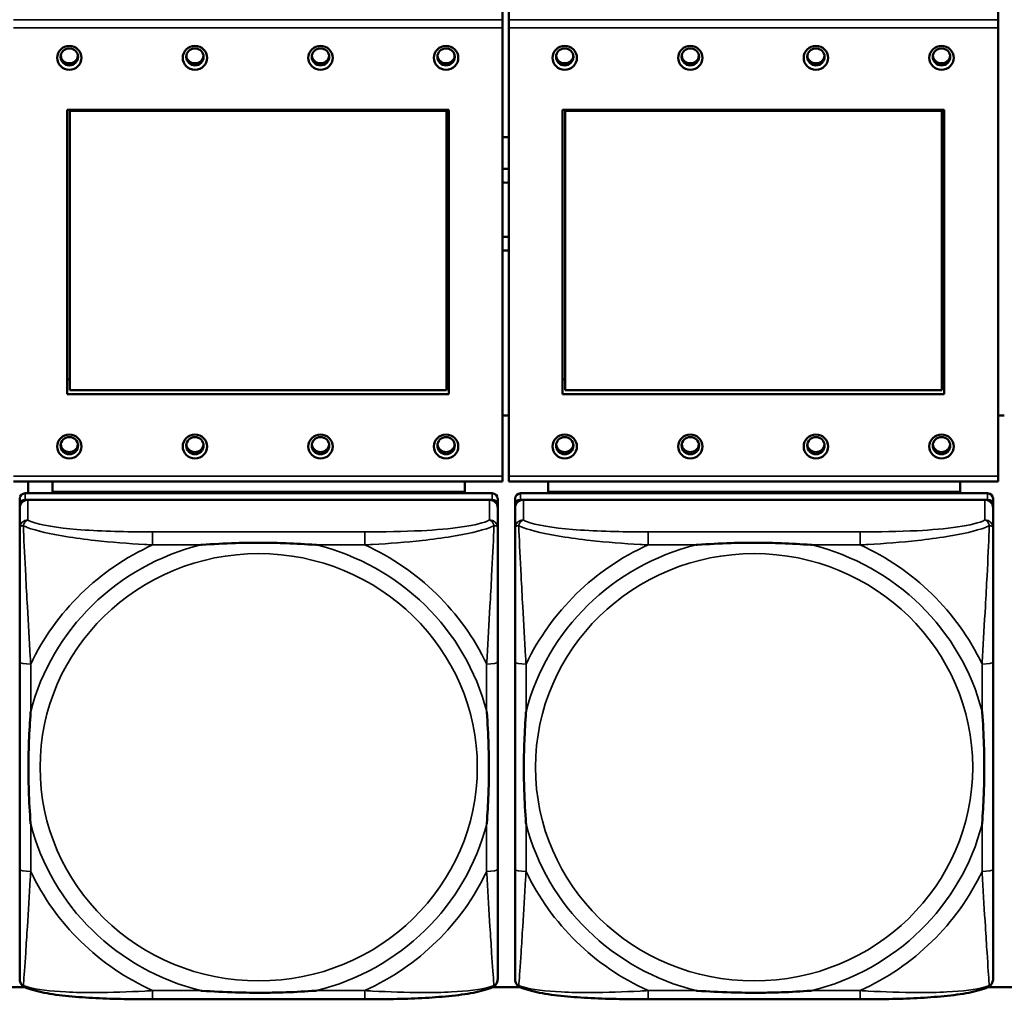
# Model space of a CAD drawing. Header units: inches. Extents: x 3.3 to 58.3, y 0.8 to 38.3.
# Tile 98 of 162: x 27.8 to 29.2, y 16.5 to 17.9. Entities that reach past the tile are written whole.
import ezdxf

# ---------------------------------------------------------------- set-up
doc = ezdxf.new("R2010")
doc.units = ezdxf.units.IN
doc.header["$MEASUREMENT"] = 0
doc.layers.add('Visible (ANSI)', color=7, linetype='Continuous', lineweight=50)
doc.layers.add('Visible Narrow (ANSI)', color=7, linetype='Continuous', lineweight=35)

msp = doc.modelspace()

# ---------------------------------------------------------------- linework, layer by layer
at = {"layer": 'Visible (ANSI)'}
for p, q in [((28.4996, 17.9159), (28.4996, 17.9859)), ((28.5086, 17.9159), (28.5086, 17.9859)), ((29.2096, 17.9159), (29.2096, 17.9859)), ((28.4996, 17.9159), (28.4996, 17.904)), ((28.5086, 17.904), (28.5086, 17.9159)), ((29.2096, 17.9159), (29.2096, 17.904)), ((28.4996, 17.262), (28.4996, 17.904)), ((28.5086, 17.904), (28.5086, 17.262)), ((29.2096, 17.262), (29.2096, 17.904)), ((27.8756, 17.3793), (27.8756, 17.7867)), ((27.8756, 17.7867), (28.4226, 17.7867)), ((27.8792, 17.7853), (27.8792, 17.7867)), ((27.8792, 17.7853), (28.419, 17.7853)), ((27.8792, 17.3849), (27.8792, 17.7853)), ((28.419, 17.7853), (28.419, 17.7867)), ((28.419, 17.7853), (28.419, 17.3849)), ((28.4226, 17.7867), (28.4226, 17.3793)), ((28.5856, 17.3793), (28.5856, 17.7867)), ((28.5856, 17.7867), (29.1326, 17.7867)), ((28.5892, 17.7853), (28.5892, 17.7867)), ((28.5892, 17.7853), (29.129, 17.7853)), ((28.5892, 17.3849), (28.5892, 17.7853)), ((29.129, 17.7853), (29.129, 17.7867)), ((29.129, 17.7853), (29.129, 17.3849)), ((29.1326, 17.7867), (29.1326, 17.3793)), ((27.8756, 17.4006), (27.8792, 17.4006)), ((28.419, 17.4006), (28.4226, 17.4006)), ((28.5856, 17.4006), (28.5892, 17.4006)), ((29.129, 17.4006), (29.1326, 17.4006)), ((28.4226, 17.3793), (27.8756, 17.3793)), ((28.419, 17.3849), (27.8792, 17.3849)), ((29.1326, 17.3793), (28.5856, 17.3793)), ((29.129, 17.3849), (28.5892, 17.3849)), ((28.4996, 17.3487), (28.5086, 17.3487)), ((29.2096, 17.3487), (29.2186, 17.3487)), ((28.4996, 17.262), (28.4996, 17.2542)), ((28.5086, 17.2542), (28.5086, 17.262)), ((29.2096, 17.262), (29.2096, 17.2542)), ((27.7986, 17.2542), (28.4996, 17.2542)), ((27.8197, 17.2542), (27.8197, 17.2374)), ((27.8547, 17.2395), (27.8547, 17.2542)), ((28.4452, 17.2542), (28.4452, 17.2395)), ((28.5086, 17.2542), (29.2096, 17.2542)), ((28.5647, 17.2395), (28.5647, 17.2542)), ((29.1552, 17.2542), (29.1552, 17.2395)), ((28.4846, 17.2374), (27.8153, 17.2374)), ((27.8547, 17.2395), (28.0811, 17.2395)), ((27.8547, 17.2395), (27.8547, 17.2374)), ((27.8547, 17.2395), (28.4452, 17.2395)), ((27.8547, 17.2395), (27.8547, 17.2395)), ((28.0811, 17.2374), (28.0811, 17.2395)), ((28.2189, 17.2395), (28.4452, 17.2395)), ((28.2189, 17.2395), (28.2189, 17.2374)), ((28.4452, 17.2395), (28.4452, 17.2374)), ((28.4452, 17.2395), (28.4452, 17.2395)), ((29.1946, 17.2374), (28.5253, 17.2374)), ((28.5647, 17.2395), (28.7911, 17.2395)), ((28.5647, 17.2395), (28.5647, 17.2374)), ((28.5647, 17.2395), (29.1552, 17.2395)), ((28.5647, 17.2395), (28.5647, 17.2395)), ((28.7911, 17.2374), (28.7911, 17.2395)), ((28.9289, 17.2395), (29.1552, 17.2395)), ((28.9289, 17.2395), (28.9289, 17.2374)), ((29.1552, 17.2395), (29.1552, 17.2374)), ((29.1552, 17.2395), (29.1552, 17.2395)), ((27.8075, 17.2297), (27.8075, 17.2205)), ((27.8075, 16.5665), (27.8075, 17.2205)), ((27.8075, 17.2166), (27.8075, 17.1876)), ((27.8153, 17.2282), (28.4846, 17.2282)), ((28.4807, 17.2282), (27.8193, 17.2282)), ((28.4925, 17.2205), (28.4925, 17.2297)), ((28.4925, 17.2205), (28.4925, 17.2166)), ((28.4925, 17.1876), (28.4925, 17.2166)), ((28.5175, 17.2297), (28.5175, 17.2205)), ((28.5175, 16.5665), (28.5175, 17.2205)), ((28.5175, 17.2166), (28.5175, 17.1876)), ((28.5253, 17.2282), (29.1946, 17.2282)), ((29.1907, 17.2282), (28.5293, 17.2282)), ((29.2025, 17.2205), (29.2025, 17.2297)), ((29.2025, 17.2205), (29.2025, 17.2166)), ((29.2025, 17.1876), (29.2025, 17.2166)), ((27.8075, 16.9959), (27.8075, 16.6989)), ((28.4925, 16.6989), (28.4925, 16.9959)), ((28.5175, 16.9959), (28.5175, 16.6989)), ((29.2025, 16.6989), (29.2025, 16.9959)), ((27.7765, 16.5296), (27.8151, 16.5296)), ((28.4848, 16.5296), (28.5251, 16.5296)), ((29.1948, 16.5296), (29.2351, 16.5296)), ((28.3019, 16.5124), (27.998, 16.5124)), ((29.0119, 16.5124), (28.708, 16.5124))]:
    msp.add_line(p, q, dxfattribs=at)
for centre, major_axis in [((27.8786, 17.8613), (-0.0175, 0)), ((27.8786, 17.8626), (0.0125, 0)), ((28.0586, 17.8613), (-0.0175, 0)), ((28.0586, 17.8626), (0.0125, 0)), ((28.2386, 17.8613), (-0.0175, 0)), ((28.2386, 17.8626), (0.0125, 0)), ((28.4186, 17.8613), (-0.0175, 0)), ((28.4186, 17.8626), (0.0125, 0)), ((28.5886, 17.8613), (-0.0175, 0)), ((28.5886, 17.8626), (0.0125, 0)), ((28.7686, 17.8613), (-0.0175, 0)), ((28.7686, 17.8626), (0.0125, 0)), ((28.9486, 17.8613), (-0.0175, 0)), ((28.9486, 17.8626), (0.0125, 0)), ((29.1286, 17.8613), (-0.0175, 0)), ((29.1286, 17.8626), (0.0125, 0)), ((27.8786, 17.3044), (-0.0175, 0)), ((27.8786, 17.3056), (0.0125, 0)), ((28.0586, 17.3044), (-0.0175, 0)), ((28.0586, 17.3056), (0.0125, 0)), ((28.2386, 17.3044), (-0.0175, 0)), ((28.2386, 17.3056), (0.0125, 0)), ((28.4186, 17.3044), (-0.0175, 0)), ((28.4186, 17.3056), (0.0125, 0)), ((28.5886, 17.3044), (-0.0175, 0)), ((28.5886, 17.3056), (0.0125, 0)), ((28.7686, 17.3044), (-0.0175, 0)), ((28.7686, 17.3056), (0.0125, 0)), ((28.9486, 17.3044), (-0.0175, 0)), ((28.9486, 17.3056), (0.0125, 0)), ((29.1286, 17.3044), (-0.0175, 0)), ((29.1286, 17.3056), (0.0125, 0))]:
    msp.add_ellipse(centre, major_axis=major_axis, ratio=0.977083, dxfattribs=at)
for centre, major_axis, start_param, end_param in [((27.8786, 17.8656), (-0.0125, 0), 0.124481, 3.017112), ((28.0586, 17.8656), (-0.0125, 0), 0.124481, 3.017112), ((28.2386, 17.8656), (-0.0125, 0), 0.124481, 3.017112), ((28.4186, 17.8656), (-0.0125, 0), 0.124481, 3.017112), ((28.5886, 17.8656), (-0.0125, 0), 0.124481, 3.017112), ((28.7686, 17.8656), (-0.0125, 0), 0.124481, 3.017112), ((28.9486, 17.8656), (-0.0125, 0), 0.124481, 3.017112), ((29.1286, 17.8656), (-0.0125, 0), 0.124481, 3.017112), ((28.5047, 17.6663), (0.083, 0), 1.523723, 1.632212), ((28.5047, 17.7606), (0.06, 0), 4.627381, 4.77753), ((28.5047, 17.741), (-0.06, 0), 1.485788, 1.635937), ((28.5047, 17.6857), (0.083, 0), 4.650973, 4.759463), ((28.5047, 17.6663), (-0.083, 0), 1.50938, 1.61787), ((27.8786, 17.3087), (-0.0125, 0), 0.124481, 3.017112), ((28.0586, 17.3087), (-0.0125, 0), 0.124481, 3.017112), ((28.2386, 17.3087), (-0.0125, 0), 0.124481, 3.017112), ((28.4186, 17.3087), (-0.0125, 0), 0.124481, 3.017112), ((28.5886, 17.3087), (-0.0125, 0), 0.124481, 3.017112), ((28.7686, 17.3087), (-0.0125, 0), 0.124481, 3.017112), ((28.9486, 17.3087), (-0.0125, 0), 0.124481, 3.017112), ((29.1286, 17.3087), (-0.0125, 0), 0.124481, 3.017112), ((27.8153, 17.2297), (-0.00787, 0), 4.712389, 6.283185), ((28.4846, 17.2297), (0.00787, 0), 0, 1.570796), ((28.5253, 17.2297), (-0.00787, 0), 4.712389, 6.283185), ((29.1946, 17.2297), (0.00787, 0), 0, 1.570796), ((27.8153, 17.2205), (-0.00787, 0), 4.712389, 6.283185), ((27.8193, 17.2166), (-0.0118, 0), 4.712389, 6.283185), ((28.4807, 17.2166), (0.0118, 0), 0, 1.570796), ((28.4846, 17.2205), (0.00787, 0), 0, 1.570796), ((28.5253, 17.2205), (-0.00787, 0), 4.712389, 6.283185), ((28.5293, 17.2166), (-0.0118, 0), 4.712389, 6.283185), ((29.1907, 17.2166), (0.0118, 0), 0, 1.570796), ((29.1946, 17.2205), (0.00787, 0), 0, 1.570796), ((27.8153, 16.5665), (-0.00787, 0), 0, 0.047273), ((28.5253, 16.5665), (-0.00787, 0), 0, 0.047273)]:
    msp.add_ellipse(centre, major_axis=major_axis, ratio=0.977083, start_param=start_param, end_param=end_param, dxfattribs=at)
for points, knots in [([(27.8075, 17.1876), (27.8075, 17.1647), (27.8075, 17.1192), (27.8075, 17.0774), (27.8075, 17.0501), (27.8075, 17.0225), (27.8075, 16.9959)], [-0.5252205, -0.5252205, -0.5252205, -0.5252205, -0.20743, -0.20743, -0.20743, 0, 0, 0, 0]), ([(28.4925, 16.9959), (28.4925, 16.9994), (28.4925, 17.0029), (28.4925, 17.0064), (28.4925, 17.039), (28.4925, 17.0727), (28.4925, 17.1055), (28.4925, 17.134), (28.4925, 17.1628), (28.4925, 17.1814), (28.4925, 17.1836), (28.4925, 17.1857), (28.4925, 17.1876)], [0, 0, 0, 0, 0.0272471, 0.0272471, 0.0272471, 0.2790553, 0.2790553, 0.2790553, 0.4988354, 0.4988354, 0.4988354, 0.5252205, 0.5252205, 0.5252205, 0.5252205]), ([(28.5175, 17.1876), (28.5175, 17.1647), (28.5175, 17.1192), (28.5175, 17.0774), (28.5175, 17.0501), (28.5175, 17.0225), (28.5175, 16.9959)], [-0.5252205, -0.5252205, -0.5252205, -0.5252205, -0.20743, -0.20743, -0.20743, 0, 0, 0, 0]), ([(29.2025, 16.9959), (29.2025, 16.9994), (29.2025, 17.0029), (29.2025, 17.0064), (29.2025, 17.039), (29.2025, 17.0727), (29.2025, 17.1055), (29.2025, 17.134), (29.2025, 17.1628), (29.2025, 17.1814), (29.2025, 17.1836), (29.2025, 17.1857), (29.2025, 17.1876)], [0, 0, 0, 0, 0.0272471, 0.0272471, 0.0272471, 0.2790553, 0.2790553, 0.2790553, 0.4988354, 0.4988354, 0.4988354, 0.5252205, 0.5252205, 0.5252205, 0.5252205]), ([(28.0672, 17.1633), (28.0677, 17.1634), (28.0681, 17.1634), (28.0846, 17.1646), (28.1007, 17.1655), (28.1236, 17.1662), (28.1303, 17.1663), (28.1395, 17.1665), (28.142, 17.1665), (28.146, 17.1665), (28.1477, 17.1665), (28.1508, 17.1665), (28.1523, 17.1665), (28.1559, 17.1665), (28.1579, 17.1665), (28.1641, 17.1664), (28.1682, 17.1664), (28.178, 17.1662), (28.1836, 17.166), (28.2033, 17.1653), (28.2174, 17.1645), (28.2319, 17.1634), (28.2323, 17.1634), (28.2327, 17.1633)], [-0.416114, -0.416114, -0.416114, -0.416114, -0.4127691, -0.4127691, -0.2896446, -0.2896446, -0.2388934, -0.2388934, -0.2201881, -0.2201881, -0.2080204, -0.2080204, -0.196499, -0.196499, -0.1809939, -0.1809939, -0.149741, -0.149741, -0.1073162, -0.1073162, 0, 0, 0.0033356, 0.0033356, 0.0033356, 0.0033356]), ([(28.7772, 17.1633), (28.7777, 17.1634), (28.7781, 17.1634), (28.7946, 17.1646), (28.8107, 17.1655), (28.8336, 17.1662), (28.8403, 17.1663), (28.8495, 17.1665), (28.852, 17.1665), (28.856, 17.1665), (28.8577, 17.1665), (28.8608, 17.1665), (28.8623, 17.1665), (28.8659, 17.1665), (28.8679, 17.1665), (28.8741, 17.1664), (28.8782, 17.1664), (28.888, 17.1662), (28.8936, 17.166), (28.9133, 17.1653), (28.9274, 17.1645), (28.9419, 17.1634), (28.9423, 17.1634), (28.9427, 17.1633)], [-0.416114, -0.416114, -0.416114, -0.416114, -0.4127691, -0.4127691, -0.2896446, -0.2896446, -0.2388934, -0.2388934, -0.2201881, -0.2201881, -0.2080204, -0.2080204, -0.196499, -0.196499, -0.1809939, -0.1809939, -0.149741, -0.149741, -0.1073162, -0.1073162, 0, 0, 0.0033356, 0.0033356, 0.0033356, 0.0033356]), ([(27.8232, 16.7632), (27.8232, 16.7636), (27.8231, 16.7641), (27.8219, 16.7802), (27.821, 16.7959), (27.8203, 16.8184), (27.8202, 16.8249), (27.8201, 16.8339), (27.8201, 16.8363), (27.82, 16.8403), (27.82, 16.8419), (27.82, 16.8449), (27.82, 16.8464), (27.82, 16.8499), (27.8201, 16.8519), (27.8201, 16.8579), (27.8202, 16.862), (27.8204, 16.8715), (27.8205, 16.8769), (27.8213, 16.8962), (27.8221, 16.9099), (27.8231, 16.9241), (27.8232, 16.9245), (27.8232, 16.9249)], [-0.416114, -0.416114, -0.416114, -0.416114, -0.4127691, -0.4127691, -0.2896446, -0.2896446, -0.2388934, -0.2388934, -0.2201881, -0.2201881, -0.2080204, -0.2080204, -0.196499, -0.196499, -0.1809939, -0.1809939, -0.149741, -0.149741, -0.1073162, -0.1073162, 0, 0, 0.0033356, 0.0033356, 0.0033356, 0.0033356]), ([(28.4767, 16.9249), (28.4768, 16.9245), (28.4768, 16.9241), (28.4781, 16.9079), (28.4789, 16.8923), (28.4796, 16.8699), (28.4798, 16.8633), (28.4799, 16.8544), (28.4799, 16.8519), (28.4799, 16.848), (28.4799, 16.8464), (28.4799, 16.8433), (28.4799, 16.8418), (28.4799, 16.8384), (28.4799, 16.8364), (28.4798, 16.8303), (28.4798, 16.8263), (28.4796, 16.8168), (28.4794, 16.8113), (28.4787, 16.7919), (28.4779, 16.7782), (28.4768, 16.7641), (28.4768, 16.7636), (28.4767, 16.7632)], [-0.416114, -0.416114, -0.416114, -0.416114, -0.4127691, -0.4127691, -0.2896446, -0.2896446, -0.2388934, -0.2388934, -0.2201881, -0.2201881, -0.2080204, -0.2080204, -0.196499, -0.196499, -0.1809939, -0.1809939, -0.149741, -0.149741, -0.1073162, -0.1073162, 0, 0, 0.0033356, 0.0033356, 0.0033356, 0.0033356]), ([(28.5332, 16.7632), (28.5332, 16.7636), (28.5331, 16.7641), (28.5319, 16.7802), (28.531, 16.7959), (28.5303, 16.8184), (28.5302, 16.8249), (28.5301, 16.8339), (28.5301, 16.8363), (28.53, 16.8403), (28.53, 16.8419), (28.53, 16.8449), (28.53, 16.8464), (28.53, 16.8499), (28.5301, 16.8519), (28.5301, 16.8579), (28.5302, 16.862), (28.5304, 16.8715), (28.5305, 16.8769), (28.5313, 16.8962), (28.5321, 16.9099), (28.5331, 16.9241), (28.5332, 16.9245), (28.5332, 16.9249)], [-0.416114, -0.416114, -0.416114, -0.416114, -0.4127691, -0.4127691, -0.2896446, -0.2896446, -0.2388934, -0.2388934, -0.2201881, -0.2201881, -0.2080204, -0.2080204, -0.196499, -0.196499, -0.1809939, -0.1809939, -0.149741, -0.149741, -0.1073162, -0.1073162, 0, 0, 0.0033356, 0.0033356, 0.0033356, 0.0033356]), ([(29.1867, 16.9249), (29.1868, 16.9245), (29.1868, 16.9241), (29.1881, 16.9079), (29.1889, 16.8923), (29.1896, 16.8699), (29.1898, 16.8633), (29.1899, 16.8544), (29.1899, 16.8519), (29.1899, 16.848), (29.1899, 16.8464), (29.1899, 16.8433), (29.1899, 16.8418), (29.1899, 16.8384), (29.1899, 16.8364), (29.1898, 16.8303), (29.1898, 16.8263), (29.1896, 16.8168), (29.1894, 16.8113), (29.1887, 16.7919), (29.1879, 16.7782), (29.1868, 16.7641), (29.1868, 16.7636), (29.1867, 16.7632)], [-0.416114, -0.416114, -0.416114, -0.416114, -0.4127691, -0.4127691, -0.2896446, -0.2896446, -0.2388934, -0.2388934, -0.2201881, -0.2201881, -0.2080204, -0.2080204, -0.196499, -0.196499, -0.1809939, -0.1809939, -0.149741, -0.149741, -0.1073162, -0.1073162, 0, 0, 0.0033356, 0.0033356, 0.0033356, 0.0033356]), ([(27.8075, 16.6989), (27.8075, 16.6723), (27.8075, 16.6455), (27.8075, 16.6209), (27.8075, 16.5833), (27.8075, 16.5475), (27.8075, 16.5413)], [3.9382945, 3.9382945, 3.9382945, 3.9382945, 4.1457245, 4.1457245, 4.1457245, 4.463515, 4.463515, 4.463515, 4.463515]), ([(28.4925, 16.5413), (28.4925, 16.5475), (28.4925, 16.5833), (28.4925, 16.6209), (28.4925, 16.6455), (28.4925, 16.6723), (28.4925, 16.6989)], [-0.5252205, -0.5252205, -0.5252205, -0.5252205, -0.20743, -0.20743, -0.20743, 0, 0, 0, 0]), ([(28.5175, 16.6989), (28.5175, 16.6723), (28.5175, 16.6455), (28.5175, 16.6209), (28.5175, 16.5833), (28.5175, 16.5475), (28.5175, 16.5413)], [3.9382945, 3.9382945, 3.9382945, 3.9382945, 4.1457245, 4.1457245, 4.1457245, 4.463515, 4.463515, 4.463515, 4.463515]), ([(29.2025, 16.5413), (29.2025, 16.5475), (29.2025, 16.5833), (29.2025, 16.6209), (29.2025, 16.6455), (29.2025, 16.6723), (29.2025, 16.6989)], [-0.5252205, -0.5252205, -0.5252205, -0.5252205, -0.20743, -0.20743, -0.20743, 0, 0, 0, 0]), ([(27.8147, 16.5298), (27.8139, 16.5302), (27.8131, 16.5307), (27.8115, 16.532), (27.8107, 16.5327), (27.8094, 16.5344), (27.8089, 16.5353), (27.8081, 16.5371), (27.8079, 16.538), (27.8075, 16.5397), (27.8075, 16.5406), (27.8075, 16.5413)], [0.0113303, 0.0113303, 0.0113303, 0.0113303, 0.0143189, 0.0143189, 0.01730751, 0.01730751, 0.02029611, 0.02029611, 0.02328471, 0.02328471, 0.02627331, 0.02627331, 0.02627331, 0.02627331]), ([(28.4852, 16.5298), (28.4861, 16.5302), (28.4869, 16.5307), (28.4885, 16.532), (28.4892, 16.5327), (28.4905, 16.5344), (28.491, 16.5353), (28.4918, 16.5371), (28.4921, 16.538), (28.4924, 16.5397), (28.4925, 16.5406), (28.4925, 16.5413)], [0.0113303, 0.0113303, 0.0113303, 0.0113303, 0.0143189, 0.0143189, 0.01730751, 0.01730751, 0.02029611, 0.02029611, 0.02328471, 0.02328471, 0.02627331, 0.02627331, 0.02627331, 0.02627331]), ([(28.5247, 16.5298), (28.5239, 16.5302), (28.5231, 16.5307), (28.5215, 16.532), (28.5207, 16.5327), (28.5194, 16.5344), (28.5189, 16.5353), (28.5181, 16.5371), (28.5179, 16.538), (28.5175, 16.5397), (28.5175, 16.5406), (28.5175, 16.5413)], [0.0113303, 0.0113303, 0.0113303, 0.0113303, 0.0143189, 0.0143189, 0.01730751, 0.01730751, 0.02029611, 0.02029611, 0.02328471, 0.02328471, 0.02627331, 0.02627331, 0.02627331, 0.02627331]), ([(29.1952, 16.5298), (29.1961, 16.5302), (29.1969, 16.5307), (29.1985, 16.532), (29.1992, 16.5327), (29.2005, 16.5344), (29.201, 16.5353), (29.2018, 16.5371), (29.2021, 16.538), (29.2024, 16.5397), (29.2025, 16.5406), (29.2025, 16.5413)], [0.0113303, 0.0113303, 0.0113303, 0.0113303, 0.0143189, 0.0143189, 0.01730751, 0.01730751, 0.02029611, 0.02029611, 0.02328471, 0.02328471, 0.02627331, 0.02627331, 0.02627331, 0.02627331]), ([(27.998, 16.5124), (27.9845, 16.5124), (27.9708, 16.5125), (27.9436, 16.513), (27.93, 16.5134), (27.9034, 16.5147), (27.8904, 16.5156), (27.8652, 16.5181), (27.8532, 16.5197), (27.8372, 16.5228), (27.8322, 16.5239), (27.8229, 16.5266), (27.8186, 16.528), (27.8147, 16.5298)], [0, 0, 0, 0, 0.1022588, 0.1022588, 0.2045176, 0.2045176, 0.3067764, 0.3067764, 0.4090352, 0.4090352, 0.4601646, 0.4601646, 0.5112941, 0.5112941, 0.5112941, 0.5112941]), ([(28.2327, 16.5248), (28.2323, 16.5247), (28.2319, 16.5247), (28.2174, 16.5236), (28.2033, 16.5229), (28.1836, 16.5222), (28.178, 16.5221), (28.1682, 16.5219), (28.1641, 16.5218), (28.1579, 16.5218), (28.1559, 16.5218), (28.1523, 16.5217), (28.1508, 16.5217), (28.1477, 16.5217), (28.146, 16.5217), (28.142, 16.5218), (28.1395, 16.5218), (28.1303, 16.5219), (28.1236, 16.522), (28.1007, 16.5227), (28.0846, 16.5235), (28.0681, 16.5247), (28.0677, 16.5247), (28.0672, 16.5248)], [-0.4149464, -0.4149464, -0.4149464, -0.4149464, -0.41162, -0.41162, -0.3046026, -0.3046026, -0.2622958, -0.2622958, -0.23113, -0.23113, -0.215668, -0.215668, -0.2041787, -0.2041787, -0.1920448, -0.1920448, -0.1733916, -0.1733916, -0.1227817, -0.1227817, 0, 0, 0.0033356, 0.0033356, 0.0033356, 0.0033356]), ([(28.4852, 16.5298), (28.4813, 16.528), (28.4771, 16.5266), (28.4679, 16.524), (28.463, 16.5228), (28.4471, 16.5198), (28.4351, 16.5182), (28.41, 16.5157), (28.397, 16.5148), (28.3704, 16.5134), (28.3568, 16.513), (28.3296, 16.5125), (28.3159, 16.5124), (28.3022, 16.5124), (28.3021, 16.5124), (28.3019, 16.5124)], [-4.4495886, -4.4495886, -4.4495886, -4.4495886, -4.3984592, -4.3984592, -4.3485034, -4.3485034, -4.2462446, -4.2462446, -4.1439858, -4.1439858, -4.041727, -4.041727, -3.9394682, -3.9394682, -3.9382945, -3.9382945, -3.9382945, -3.9382945]), ([(28.708, 16.5124), (28.6945, 16.5124), (28.6808, 16.5125), (28.6536, 16.513), (28.64, 16.5134), (28.6134, 16.5147), (28.6004, 16.5156), (28.5752, 16.5181), (28.5632, 16.5197), (28.5472, 16.5228), (28.5422, 16.5239), (28.5329, 16.5266), (28.5286, 16.528), (28.5247, 16.5298)], [0, 0, 0, 0, 0.1022588, 0.1022588, 0.2045176, 0.2045176, 0.3067764, 0.3067764, 0.4090352, 0.4090352, 0.4601646, 0.4601646, 0.5112941, 0.5112941, 0.5112941, 0.5112941]), ([(28.9427, 16.5248), (28.9423, 16.5247), (28.9419, 16.5247), (28.9274, 16.5236), (28.9133, 16.5229), (28.8936, 16.5222), (28.888, 16.5221), (28.8782, 16.5219), (28.8741, 16.5218), (28.8679, 16.5218), (28.8659, 16.5218), (28.8623, 16.5217), (28.8608, 16.5217), (28.8577, 16.5217), (28.856, 16.5217), (28.852, 16.5218), (28.8495, 16.5218), (28.8403, 16.5219), (28.8336, 16.522), (28.8107, 16.5227), (28.7946, 16.5235), (28.7781, 16.5247), (28.7777, 16.5247), (28.7772, 16.5248)], [-0.4149464, -0.4149464, -0.4149464, -0.4149464, -0.41162, -0.41162, -0.3046026, -0.3046026, -0.2622958, -0.2622958, -0.23113, -0.23113, -0.215668, -0.215668, -0.2041787, -0.2041787, -0.1920448, -0.1920448, -0.1733916, -0.1733916, -0.1227817, -0.1227817, 0, 0, 0.0033356, 0.0033356, 0.0033356, 0.0033356]), ([(29.1952, 16.5298), (29.1913, 16.528), (29.1871, 16.5266), (29.1779, 16.524), (29.173, 16.5228), (29.1571, 16.5198), (29.1451, 16.5182), (29.12, 16.5157), (29.107, 16.5148), (29.0804, 16.5134), (29.0668, 16.513), (29.0396, 16.5125), (29.0259, 16.5124), (29.0122, 16.5124), (29.0121, 16.5124), (29.0119, 16.5124)], [-4.4495886, -4.4495886, -4.4495886, -4.4495886, -4.3984592, -4.3984592, -4.3485034, -4.3485034, -4.2462446, -4.2462446, -4.1439858, -4.1439858, -4.041727, -4.041727, -3.9394682, -3.9394682, -3.9382945, -3.9382945, -3.9382945, -3.9382945])]:
    msp.add_open_spline(points, degree=3, knots=knots, dxfattribs=at)
at = {"layer": 'Visible Narrow (ANSI)'}
for p, q in [((28.4996, 17.9159), (27.7986, 17.9159)), ((29.2096, 17.9159), (28.5086, 17.9159)), ((27.7986, 17.904), (28.4996, 17.904)), ((28.5086, 17.904), (29.2096, 17.904)), ((28.4996, 17.262), (27.7986, 17.262)), ((29.2096, 17.262), (28.5086, 17.262)), ((27.8153, 17.2282), (27.8153, 17.2374)), ((28.4846, 17.2374), (28.4846, 17.2282)), ((28.5253, 17.2282), (28.5253, 17.2374)), ((29.1946, 17.2374), (29.1946, 17.2282)), ((27.8193, 17.1991), (27.8193, 17.2282)), ((28.4807, 17.2282), (28.4807, 17.1991)), ((28.5293, 17.1991), (28.5293, 17.2282)), ((29.1907, 17.2282), (29.1907, 17.1991)), ((27.998, 17.1821), (27.998, 17.1633)), ((28.3019, 17.1821), (27.998, 17.1821)), ((28.3019, 17.1821), (28.3019, 17.1633)), ((28.708, 17.1821), (28.708, 17.1633)), ((29.0119, 17.1821), (28.708, 17.1821)), ((29.0119, 17.1821), (29.0119, 17.1633)), ((27.998, 17.1633), (28.0672, 17.1633)), ((28.2327, 17.1633), (28.3019, 17.1633)), ((28.708, 17.1633), (28.7772, 17.1633)), ((28.9427, 17.1633), (29.0119, 17.1633)), ((27.8232, 16.9249), (27.8232, 16.9925)), ((28.4767, 16.9925), (28.4767, 16.9249)), ((28.5332, 16.9249), (28.5332, 16.9925)), ((29.1867, 16.9925), (29.1867, 16.9249)), ((27.8232, 16.6956), (27.8232, 16.7632)), ((28.4767, 16.7632), (28.4767, 16.6956)), ((28.5332, 16.6956), (28.5332, 16.7632)), ((29.1867, 16.7632), (29.1867, 16.6956)), ((27.998, 16.5248), (27.998, 16.5124)), ((28.0672, 16.5248), (27.998, 16.5248)), ((28.3019, 16.5248), (28.2327, 16.5248)), ((28.3019, 16.5248), (28.3019, 16.5124)), ((28.708, 16.5248), (28.708, 16.5124)), ((28.7772, 16.5248), (28.708, 16.5248)), ((29.0119, 16.5248), (28.9427, 16.5248)), ((29.0119, 16.5248), (29.0119, 16.5124))]:
    msp.add_line(p, q, dxfattribs=at)
for centre, major_axis, ratio, start_param, end_param in [((27.8193, 17.1876), (-0.0118, 0), 0.977083, 4.712389, 6.283185), ((28.4807, 17.1876), (0.0118, 0), 0.977083, 0, 1.570796), ((28.5293, 17.1876), (-0.0118, 0), 0.977083, 4.712389, 6.283185), ((29.1907, 17.1876), (0.0118, 0), 0.977083, 0, 1.570796), ((28.15, 16.8441), (-0.3371, 0), 0.977083, 4.960405, 6.035169), ((28.15, 16.8441), (-0.3604, 0), 0.977083, 5.147686, 5.847888), ((28.15, 16.8441), (0.3371, 0), 0.977083, 0.248016, 1.32278), ((28.15, 16.8441), (-0.3604, 0), 0.977083, 3.57689, 4.277092), ((28.86, 16.8441), (-0.3371, 0), 0.977083, 4.960405, 6.035169), ((28.86, 16.8441), (-0.3604, 0), 0.977083, 5.147686, 5.847888), ((28.86, 16.8441), (0.3371, 0), 0.977083, 0.248016, 1.32278), ((28.86, 16.8441), (-0.3604, 0), 0.977083, 3.57689, 4.277092), ((27.8232, 16.9959), (-0.0157, 0), 0.21286, 0, 1.570796), ((28.4767, 16.9959), (0.0157, 0), 0.21286, 4.712389, 6.283185), ((28.5332, 16.9959), (-0.0157, 0), 0.21286, 0, 1.570796), ((29.1867, 16.9959), (0.0157, 0), 0.21286, 4.712389, 6.283185), ((28.15, 16.8441), (-0.3371, 0), 0.977083, 0.248016, 1.32278), ((28.15, 16.8441), (0.3371, 0), 0.977083, 4.960405, 6.035169), ((28.86, 16.8441), (-0.3371, 0), 0.977083, 0.248016, 1.32278), ((28.86, 16.8441), (0.3371, 0), 0.977083, 4.960405, 6.035169), ((27.8232, 16.6989), (-0.0157, 0), 0.21286, 0, 1.570796), ((28.15, 16.8441), (0.3604, 0), 0.977083, 3.57689, 4.277092), ((28.15, 16.8441), (0.3604, 0), 0.977083, 5.147686, 5.847888), ((28.4767, 16.6989), (0.0157, 0), 0.21286, 4.712389, 6.283185), ((28.5332, 16.6989), (-0.0157, 0), 0.21286, 0, 1.570796), ((28.86, 16.8441), (0.3604, 0), 0.977083, 3.57689, 4.277092), ((28.86, 16.8441), (0.3604, 0), 0.977083, 5.147686, 5.847888), ((29.1867, 16.6989), (0.0157, 0), 0.21286, 4.712389, 6.283185)]:
    msp.add_ellipse(centre, major_axis=major_axis, ratio=ratio, start_param=start_param, end_param=end_param, dxfattribs=at)
for centre in [(28.15, 16.8448), (28.86, 16.8448)]:
    msp.add_ellipse(centre, major_axis=(-0.3133, 0), ratio=0.977083, dxfattribs=at)
for points, knots in [([(27.8075, 17.1876), (27.8075, 17.188), (27.8075, 17.1884), (27.8078, 17.189), (27.8079, 17.1892), (27.8083, 17.1896), (27.8084, 17.1898), (27.8087, 17.19), (27.8088, 17.19), (27.8091, 17.1902), (27.8094, 17.1904), (27.8101, 17.1906), (27.8106, 17.1907), (27.8116, 17.1909), (27.8122, 17.1909), (27.8127, 17.1909)], [-0.02627331, -0.02627331, -0.02627331, -0.02627331, -0.02158775, -0.02158775, -0.01736415, -0.01736415, -0.0147244, -0.0147244, -0.01307456, -0.01307456, -0.00977487, -0.00977487, -0.00449537, -0.00449537, 0.00012419, 0.00012419, 0.00012419, 0.00012419]), ([(27.8127, 17.1909), (27.8129, 17.1917), (27.8131, 17.1924), (27.8137, 17.1938), (27.814, 17.1945), (27.8146, 17.1955), (27.8149, 17.1958), (27.8153, 17.1964), (27.8154, 17.1965), (27.8158, 17.197), (27.816, 17.1972), (27.8167, 17.1978), (27.8171, 17.1981), (27.8181, 17.1987), (27.8187, 17.1989), (27.8193, 17.1991)], [-0.00012419, -0.00012419, -0.00012419, -0.00012419, 0.00449537, 0.00449537, 0.00977487, 0.00977487, 0.01307456, 0.01307456, 0.0147244, 0.0147244, 0.01736415, 0.01736415, 0.02158775, 0.02158775, 0.02627331, 0.02627331, 0.02627331, 0.02627331]), ([(27.8232, 16.9925), (27.823, 16.9962), (27.8228, 16.9999), (27.8213, 17.0267), (27.8198, 17.0509), (27.8176, 17.0898), (27.8168, 17.1046), (27.8148, 17.1427), (27.8137, 17.1658), (27.8129, 17.186), (27.8128, 17.1886), (27.8127, 17.1909)], [0, 0, 0, 0, 0.0278591, 0.0278591, 0.201273, 0.201273, 0.3066357, 0.3066357, 0.475216, 0.475216, 0.5007189, 0.5007189, 0.5007189, 0.5007189]), ([(27.8127, 17.1909), (27.8144, 17.1901), (27.8163, 17.1893), (27.8317, 17.1833), (27.8518, 17.1789), (27.8871, 17.1732), (27.9011, 17.1714), (27.939, 17.1672), (27.9631, 17.1654), (27.9905, 17.1637), (27.9943, 17.1635), (27.998, 17.1633)], [-0.5007189, -0.5007189, -0.5007189, -0.5007189, -0.475216, -0.475216, -0.3066357, -0.3066357, -0.201273, -0.201273, -0.0278591, -0.0278591, 0, 0, 0, 0]), ([(27.998, 17.1821), (27.9944, 17.1821), (27.9909, 17.1821), (27.9873, 17.1821), (27.954, 17.1822), (27.9203, 17.183), (27.8895, 17.1856), (27.8625, 17.1878), (27.837, 17.1917), (27.8236, 17.1971), (27.8219, 17.1978), (27.8205, 17.1984), (27.8193, 17.1991)], [0, 0, 0, 0, 0.0272471, 0.0272471, 0.0272471, 0.2790553, 0.2790553, 0.2790553, 0.4988354, 0.4988354, 0.4988354, 0.5252205, 0.5252205, 0.5252205, 0.5252205]), ([(28.4807, 17.1991), (28.4658, 17.1908), (28.4242, 17.1859), (28.3835, 17.1838), (28.357, 17.1825), (28.3292, 17.1821), (28.3019, 17.1821)], [-0.5252205, -0.5252205, -0.5252205, -0.5252205, -0.20743, -0.20743, -0.20743, 0, 0, 0, 0]), ([(28.3019, 17.1633), (28.3057, 17.1635), (28.3095, 17.1637), (28.3368, 17.1654), (28.361, 17.1672), (28.3988, 17.1714), (28.4129, 17.1732), (28.4481, 17.1789), (28.4682, 17.1833), (28.4837, 17.1893), (28.4855, 17.1901), (28.4872, 17.1909)], [0, 0, 0, 0, 0.0278591, 0.0278591, 0.201273, 0.201273, 0.3066357, 0.3066357, 0.475216, 0.475216, 0.5007189, 0.5007189, 0.5007189, 0.5007189]), ([(28.4872, 17.1909), (28.4871, 17.1886), (28.487, 17.186), (28.4862, 17.1658), (28.4851, 17.1427), (28.4831, 17.1046), (28.4823, 17.0898), (28.4801, 17.0509), (28.4787, 17.0267), (28.4772, 16.9999), (28.4769, 16.9962), (28.4767, 16.9925)], [-0.5007189, -0.5007189, -0.5007189, -0.5007189, -0.475216, -0.475216, -0.3066357, -0.3066357, -0.201273, -0.201273, -0.0278591, -0.0278591, 0, 0, 0, 0]), ([(28.4807, 17.1991), (28.4813, 17.1989), (28.4819, 17.1987), (28.4828, 17.1981), (28.4833, 17.1978), (28.4839, 17.1972), (28.4842, 17.197), (28.4845, 17.1965), (28.4847, 17.1964), (28.4851, 17.1958), (28.4853, 17.1955), (28.486, 17.1945), (28.4863, 17.1938), (28.4868, 17.1924), (28.487, 17.1917), (28.4872, 17.1909)], [-0.02627331, -0.02627331, -0.02627331, -0.02627331, -0.02158775, -0.02158775, -0.01736415, -0.01736415, -0.0147244, -0.0147244, -0.01307456, -0.01307456, -0.00977487, -0.00977487, -0.00449537, -0.00449537, 0.00012419, 0.00012419, 0.00012419, 0.00012419]), ([(28.4872, 17.1909), (28.4878, 17.1909), (28.4883, 17.1909), (28.4894, 17.1907), (28.4899, 17.1906), (28.4906, 17.1904), (28.4908, 17.1902), (28.4912, 17.19), (28.4913, 17.19), (28.4915, 17.1898), (28.4917, 17.1896), (28.492, 17.1892), (28.4922, 17.189), (28.4924, 17.1884), (28.4925, 17.188), (28.4925, 17.1876)], [-0.00012419, -0.00012419, -0.00012419, -0.00012419, 0.00449537, 0.00449537, 0.00977487, 0.00977487, 0.01307456, 0.01307456, 0.0147244, 0.0147244, 0.01736415, 0.01736415, 0.02158775, 0.02158775, 0.02627331, 0.02627331, 0.02627331, 0.02627331]), ([(28.5175, 17.1876), (28.5175, 17.188), (28.5175, 17.1884), (28.5178, 17.189), (28.5179, 17.1892), (28.5183, 17.1896), (28.5184, 17.1898), (28.5187, 17.19), (28.5188, 17.19), (28.5191, 17.1902), (28.5194, 17.1904), (28.5201, 17.1906), (28.5206, 17.1907), (28.5216, 17.1909), (28.5222, 17.1909), (28.5227, 17.1909)], [-0.02627331, -0.02627331, -0.02627331, -0.02627331, -0.02158775, -0.02158775, -0.01736415, -0.01736415, -0.0147244, -0.0147244, -0.01307456, -0.01307456, -0.00977487, -0.00977487, -0.00449537, -0.00449537, 0.00012419, 0.00012419, 0.00012419, 0.00012419]), ([(28.5227, 17.1909), (28.5229, 17.1917), (28.5231, 17.1924), (28.5237, 17.1938), (28.524, 17.1945), (28.5246, 17.1955), (28.5249, 17.1958), (28.5253, 17.1964), (28.5254, 17.1965), (28.5258, 17.197), (28.526, 17.1972), (28.5267, 17.1978), (28.5271, 17.1981), (28.5281, 17.1987), (28.5287, 17.1989), (28.5293, 17.1991)], [-0.00012419, -0.00012419, -0.00012419, -0.00012419, 0.00449537, 0.00449537, 0.00977487, 0.00977487, 0.01307456, 0.01307456, 0.0147244, 0.0147244, 0.01736415, 0.01736415, 0.02158775, 0.02158775, 0.02627331, 0.02627331, 0.02627331, 0.02627331]), ([(28.5332, 16.9925), (28.533, 16.9962), (28.5328, 16.9999), (28.5313, 17.0267), (28.5298, 17.0509), (28.5276, 17.0898), (28.5268, 17.1046), (28.5248, 17.1427), (28.5237, 17.1658), (28.5229, 17.186), (28.5228, 17.1886), (28.5227, 17.1909)], [0, 0, 0, 0, 0.0278591, 0.0278591, 0.201273, 0.201273, 0.3066357, 0.3066357, 0.475216, 0.475216, 0.5007189, 0.5007189, 0.5007189, 0.5007189]), ([(28.5227, 17.1909), (28.5244, 17.1901), (28.5263, 17.1893), (28.5417, 17.1833), (28.5618, 17.1789), (28.5971, 17.1732), (28.6111, 17.1714), (28.649, 17.1672), (28.6731, 17.1654), (28.7005, 17.1637), (28.7043, 17.1635), (28.708, 17.1633)], [-0.5007189, -0.5007189, -0.5007189, -0.5007189, -0.475216, -0.475216, -0.3066357, -0.3066357, -0.201273, -0.201273, -0.0278591, -0.0278591, 0, 0, 0, 0]), ([(28.708, 17.1821), (28.7044, 17.1821), (28.7009, 17.1821), (28.6973, 17.1821), (28.664, 17.1822), (28.6303, 17.183), (28.5995, 17.1856), (28.5725, 17.1878), (28.547, 17.1917), (28.5336, 17.1971), (28.5319, 17.1978), (28.5305, 17.1984), (28.5293, 17.1991)], [0, 0, 0, 0, 0.0272471, 0.0272471, 0.0272471, 0.2790553, 0.2790553, 0.2790553, 0.4988354, 0.4988354, 0.4988354, 0.5252205, 0.5252205, 0.5252205, 0.5252205]), ([(29.1907, 17.1991), (29.1758, 17.1908), (29.1342, 17.1859), (29.0935, 17.1838), (29.067, 17.1825), (29.0392, 17.1821), (29.0119, 17.1821)], [-0.5252205, -0.5252205, -0.5252205, -0.5252205, -0.20743, -0.20743, -0.20743, 0, 0, 0, 0]), ([(29.0119, 17.1633), (29.0157, 17.1635), (29.0195, 17.1637), (29.0468, 17.1654), (29.071, 17.1672), (29.1088, 17.1714), (29.1229, 17.1732), (29.1581, 17.1789), (29.1782, 17.1833), (29.1937, 17.1893), (29.1955, 17.1901), (29.1972, 17.1909)], [0, 0, 0, 0, 0.0278591, 0.0278591, 0.201273, 0.201273, 0.3066357, 0.3066357, 0.475216, 0.475216, 0.5007189, 0.5007189, 0.5007189, 0.5007189]), ([(29.1972, 17.1909), (29.1971, 17.1886), (29.197, 17.186), (29.1962, 17.1658), (29.1951, 17.1427), (29.1931, 17.1046), (29.1923, 17.0898), (29.1901, 17.0509), (29.1887, 17.0267), (29.1872, 16.9999), (29.1869, 16.9962), (29.1867, 16.9925)], [-0.5007189, -0.5007189, -0.5007189, -0.5007189, -0.475216, -0.475216, -0.3066357, -0.3066357, -0.201273, -0.201273, -0.0278591, -0.0278591, 0, 0, 0, 0]), ([(29.1907, 17.1991), (29.1913, 17.1989), (29.1919, 17.1987), (29.1928, 17.1981), (29.1933, 17.1978), (29.1939, 17.1972), (29.1942, 17.197), (29.1945, 17.1965), (29.1947, 17.1964), (29.1951, 17.1958), (29.1953, 17.1955), (29.196, 17.1945), (29.1963, 17.1938), (29.1968, 17.1924), (29.197, 17.1917), (29.1972, 17.1909)], [-0.02627331, -0.02627331, -0.02627331, -0.02627331, -0.02158775, -0.02158775, -0.01736415, -0.01736415, -0.0147244, -0.0147244, -0.01307456, -0.01307456, -0.00977487, -0.00977487, -0.00449537, -0.00449537, 0.00012419, 0.00012419, 0.00012419, 0.00012419]), ([(29.1972, 17.1909), (29.1978, 17.1909), (29.1983, 17.1909), (29.1994, 17.1907), (29.1999, 17.1906), (29.2006, 17.1904), (29.2008, 17.1902), (29.2012, 17.19), (29.2013, 17.19), (29.2015, 17.1898), (29.2017, 17.1896), (29.202, 17.1892), (29.2022, 17.189), (29.2024, 17.1884), (29.2025, 17.188), (29.2025, 17.1876)], [-0.00012419, -0.00012419, -0.00012419, -0.00012419, 0.00449537, 0.00449537, 0.00977487, 0.00977487, 0.01307456, 0.01307456, 0.0147244, 0.0147244, 0.01736415, 0.01736415, 0.02158775, 0.02158775, 0.02627331, 0.02627331, 0.02627331, 0.02627331]), ([(27.8127, 16.5319), (27.8128, 16.5329), (27.8129, 16.5339), (27.8137, 16.5438), (27.8148, 16.5601), (27.8168, 16.5908), (27.8176, 16.6035), (27.8198, 16.6385), (27.8213, 16.6616), (27.8228, 16.6882), (27.823, 16.6919), (27.8232, 16.6956)], [-4.4390134, -4.4390134, -4.4390134, -4.4390134, -4.4135105, -4.4135105, -4.2449302, -4.2449302, -4.1395675, -4.1395675, -3.9661536, -3.9661536, -3.9382945, -3.9382945, -3.9382945, -3.9382945]), ([(28.4767, 16.6956), (28.4769, 16.6919), (28.4772, 16.6882), (28.4787, 16.6616), (28.4801, 16.6385), (28.4823, 16.6035), (28.4831, 16.5908), (28.4851, 16.5601), (28.4862, 16.5438), (28.487, 16.5339), (28.4871, 16.5329), (28.4872, 16.5319)], [0, 0, 0, 0, 0.0278591, 0.0278591, 0.201273, 0.201273, 0.3066357, 0.3066357, 0.475216, 0.475216, 0.5007189, 0.5007189, 0.5007189, 0.5007189]), ([(28.5227, 16.5319), (28.5228, 16.5329), (28.5229, 16.5339), (28.5237, 16.5438), (28.5248, 16.5601), (28.5268, 16.5908), (28.5276, 16.6035), (28.5298, 16.6385), (28.5313, 16.6616), (28.5328, 16.6882), (28.533, 16.6919), (28.5332, 16.6956)], [-4.4390134, -4.4390134, -4.4390134, -4.4390134, -4.4135105, -4.4135105, -4.2449302, -4.2449302, -4.1395675, -4.1395675, -3.9661536, -3.9661536, -3.9382945, -3.9382945, -3.9382945, -3.9382945]), ([(29.1867, 16.6956), (29.1869, 16.6919), (29.1872, 16.6882), (29.1887, 16.6616), (29.1901, 16.6385), (29.1923, 16.6035), (29.1931, 16.5908), (29.1951, 16.5601), (29.1962, 16.5438), (29.197, 16.5339), (29.1971, 16.5329), (29.1972, 16.5319)], [0, 0, 0, 0, 0.0278591, 0.0278591, 0.201273, 0.201273, 0.3066357, 0.3066357, 0.475216, 0.475216, 0.5007189, 0.5007189, 0.5007189, 0.5007189]), ([(27.8127, 16.5319), (27.8122, 16.5323), (27.8116, 16.5326), (27.8106, 16.5335), (27.8101, 16.5341), (27.8094, 16.535), (27.8091, 16.5354), (27.8088, 16.536), (27.8087, 16.5362), (27.8084, 16.5367), (27.8083, 16.537), (27.8079, 16.5379), (27.8078, 16.5385), (27.8075, 16.5398), (27.8075, 16.5406), (27.8075, 16.5413)], [-0.00012419, -0.00012419, -0.00012419, -0.00012419, 0.00449537, 0.00449537, 0.00977487, 0.00977487, 0.01307456, 0.01307456, 0.0147244, 0.0147244, 0.01736415, 0.01736415, 0.02158775, 0.02158775, 0.02627331, 0.02627331, 0.02627331, 0.02627331]), ([(28.4925, 16.5413), (28.4925, 16.5406), (28.4924, 16.5398), (28.4922, 16.5385), (28.492, 16.5379), (28.4917, 16.537), (28.4915, 16.5367), (28.4913, 16.5362), (28.4912, 16.536), (28.4908, 16.5354), (28.4906, 16.535), (28.4899, 16.5341), (28.4894, 16.5335), (28.4883, 16.5326), (28.4878, 16.5323), (28.4872, 16.5319)], [-0.02627331, -0.02627331, -0.02627331, -0.02627331, -0.02158775, -0.02158775, -0.01736415, -0.01736415, -0.0147244, -0.0147244, -0.01307456, -0.01307456, -0.00977487, -0.00977487, -0.00449537, -0.00449537, 0.00012419, 0.00012419, 0.00012419, 0.00012419]), ([(28.5227, 16.5319), (28.5222, 16.5323), (28.5216, 16.5326), (28.5206, 16.5335), (28.5201, 16.5341), (28.5194, 16.535), (28.5191, 16.5354), (28.5188, 16.536), (28.5187, 16.5362), (28.5184, 16.5367), (28.5183, 16.537), (28.5179, 16.5379), (28.5178, 16.5385), (28.5175, 16.5398), (28.5175, 16.5406), (28.5175, 16.5413)], [-0.00012419, -0.00012419, -0.00012419, -0.00012419, 0.00449537, 0.00449537, 0.00977487, 0.00977487, 0.01307456, 0.01307456, 0.0147244, 0.0147244, 0.01736415, 0.01736415, 0.02158775, 0.02158775, 0.02627331, 0.02627331, 0.02627331, 0.02627331]), ([(29.2025, 16.5413), (29.2025, 16.5406), (29.2024, 16.5398), (29.2022, 16.5385), (29.202, 16.5379), (29.2017, 16.537), (29.2015, 16.5367), (29.2013, 16.5362), (29.2012, 16.536), (29.2008, 16.5354), (29.2006, 16.535), (29.1999, 16.5341), (29.1994, 16.5335), (29.1983, 16.5326), (29.1978, 16.5323), (29.1972, 16.5319)], [-0.02627331, -0.02627331, -0.02627331, -0.02627331, -0.02158775, -0.02158775, -0.01736415, -0.01736415, -0.0147244, -0.0147244, -0.01307456, -0.01307456, -0.00977487, -0.00977487, -0.00449537, -0.00449537, 0.00012419, 0.00012419, 0.00012419, 0.00012419]), ([(27.8147, 16.5298), (27.8146, 16.5299), (27.8145, 16.5299), (27.814, 16.5302), (27.8137, 16.5305), (27.8131, 16.5312), (27.8129, 16.5315), (27.8127, 16.5319)], [-0.0113303, -0.0113303, -0.0113303, -0.0113303, -0.00977487, -0.00977487, -0.00449537, -0.00449537, 0.00012419, 0.00012419, 0.00012419, 0.00012419]), ([(27.998, 16.5248), (27.9943, 16.5246), (27.9905, 16.5244), (27.9631, 16.523), (27.939, 16.5221), (27.9011, 16.5219), (27.8871, 16.5222), (27.8518, 16.524), (27.8317, 16.5262), (27.8163, 16.5307), (27.8144, 16.5313), (27.8127, 16.5319)], [0, 0, 0, 0, 0.0278591, 0.0278591, 0.201273, 0.201273, 0.3066357, 0.3066357, 0.475216, 0.475216, 0.5007189, 0.5007189, 0.5007189, 0.5007189]), ([(28.4872, 16.5319), (28.4855, 16.5313), (28.4837, 16.5307), (28.4682, 16.5262), (28.4481, 16.524), (28.4129, 16.5222), (28.3988, 16.5219), (28.361, 16.5221), (28.3368, 16.523), (28.3095, 16.5244), (28.3057, 16.5246), (28.3019, 16.5248)], [-4.4390134, -4.4390134, -4.4390134, -4.4390134, -4.4135105, -4.4135105, -4.2449302, -4.2449302, -4.1395675, -4.1395675, -3.9661536, -3.9661536, -3.9382945, -3.9382945, -3.9382945, -3.9382945]), ([(28.4872, 16.5319), (28.487, 16.5315), (28.4868, 16.5312), (28.4863, 16.5305), (28.486, 16.5302), (28.4855, 16.5299), (28.4853, 16.5299), (28.4852, 16.5298)], [-0.00012419, -0.00012419, -0.00012419, -0.00012419, 0.00449537, 0.00449537, 0.00977487, 0.00977487, 0.0113303, 0.0113303, 0.0113303, 0.0113303]), ([(28.5247, 16.5298), (28.5246, 16.5299), (28.5245, 16.5299), (28.524, 16.5302), (28.5237, 16.5305), (28.5231, 16.5312), (28.5229, 16.5315), (28.5227, 16.5319)], [-0.0113303, -0.0113303, -0.0113303, -0.0113303, -0.00977487, -0.00977487, -0.00449537, -0.00449537, 0.00012419, 0.00012419, 0.00012419, 0.00012419]), ([(28.708, 16.5248), (28.7043, 16.5246), (28.7005, 16.5244), (28.6731, 16.523), (28.649, 16.5221), (28.6111, 16.5219), (28.5971, 16.5222), (28.5618, 16.524), (28.5417, 16.5262), (28.5263, 16.5307), (28.5244, 16.5313), (28.5227, 16.5319)], [0, 0, 0, 0, 0.0278591, 0.0278591, 0.201273, 0.201273, 0.3066357, 0.3066357, 0.475216, 0.475216, 0.5007189, 0.5007189, 0.5007189, 0.5007189]), ([(29.1972, 16.5319), (29.1955, 16.5313), (29.1937, 16.5307), (29.1782, 16.5262), (29.1581, 16.524), (29.1229, 16.5222), (29.1088, 16.5219), (29.071, 16.5221), (29.0468, 16.523), (29.0195, 16.5244), (29.0157, 16.5246), (29.0119, 16.5248)], [-4.4390134, -4.4390134, -4.4390134, -4.4390134, -4.4135105, -4.4135105, -4.2449302, -4.2449302, -4.1395675, -4.1395675, -3.9661536, -3.9661536, -3.9382945, -3.9382945, -3.9382945, -3.9382945]), ([(29.1972, 16.5319), (29.197, 16.5315), (29.1968, 16.5312), (29.1963, 16.5305), (29.196, 16.5302), (29.1955, 16.5299), (29.1953, 16.5299), (29.1952, 16.5298)], [-0.00012419, -0.00012419, -0.00012419, -0.00012419, 0.00449537, 0.00449537, 0.00977487, 0.00977487, 0.0113303, 0.0113303, 0.0113303, 0.0113303])]:
    msp.add_open_spline(points, degree=3, knots=knots, dxfattribs=at)

doc.saveas('drawing.dxf')
